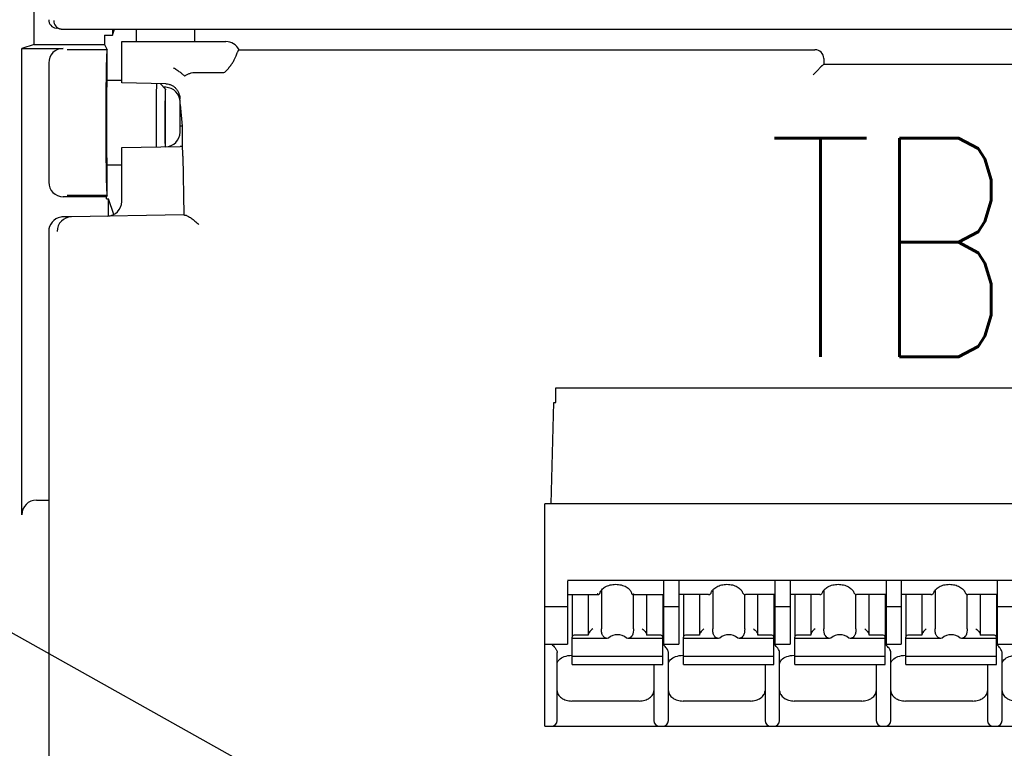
# Model space of a CAD drawing. Header units: millimetres. Extents: x -1 to 980, y -266 to 617.
# Tile 19 of 35: x 413 to 447, y 180 to 205. Entities that reach past the tile are written whole.
import ezdxf
from ezdxf import colors
from ezdxf.entities.mleader import LeaderData, LeaderLine
from ezdxf.math import Vec2, Vec3

# ---------------------------------------------------------------- set-up
doc = ezdxf.new("R2010")
doc.units = ezdxf.units.MM
doc.layers.get('0').update_dxf_attribs({"linetype": 'CONTINUOUS'})
for name, color, linetype in [('10', 3, 'CONTINUOUS'), ('11', 2, 'CONTINUOUS'), ('17', 6, 'CONTINUOUS'), ('19', 2, 'CONTINUOUS')]:
    doc.layers.add(name, color=color, linetype=linetype)
doc.styles.add('STANDARD1', font='romans.shx', dxfattribs={"width": 0.7, "bigfont": 'extfont.shx'})

# ---------------------------------------------------------------- blocks, each defined once
blk = doc.blocks.new('_OPEN30')
at = {"color": 0, "linetype": 'ByBlock'}
for p, q in [((-1, 0.2679), (0, 0)), ((0, 0), (-1, -0.2679)), ((0, 0), (-1, 0))]:
    blk.add_line(p, q, dxfattribs=at)

msp = doc.modelspace()

# ---------------------------------------------------------------- linework, layer by layer
at = {"layer": '10'}
for p, q in [((413.651, 204.483), (413.651, 240.036)), ((416.059, 204.801), (416.334, 204.801)), ((416.059, 204.801), (416.059, 204.483)), ((416.334, 204.801), (416.407, 205)), ((416.334, 205), (416.334, 204.801)), ((417.151, 205), (417.151, 204.576)), ((419.151, 205), (419.151, 204.576)), ((413.651, 204.483), (413.232, 204.344)), ((413.651, 204.483), (416.059, 204.483)), ((416.059, 204.483), (416.151, 204.3)), ((416.651, 204.576), (420.223, 204.576)), ((416.651, 203.16), (416.651, 204.576)), ((413.232, 188.354), (413.232, 204.344)), ((413.232, 204.344), (414.651, 204.344)), ((416.151, 204.3), (414.782, 204.3)), ((416.151, 203.25), (416.151, 204.3)), ((420.67, 204.3), (420.671, 204.3)), ((420.671, 204.3), (440.4, 204.3)), ((414.151, 203.844), (414.151, 199.756)), ((440.646, 203.745), (440.701, 203.8)), ((440.701, 204), (440.701, 203.8)), ((440.701, 203.8), (455.601, 203.8)), ((419.19, 203.523), (420.149, 203.523)), ((440.478, 203.578), (440.342, 203.441)), ((416.151, 203.25), (416.651, 203.25)), ((418.16, 203.131), (416.651, 203.16)), ((418.151, 202.95), (417.966, 203.135)), ((418.16, 203.009), (418.091, 203.01)), ((418.151, 200.972), (418.151, 202.95)), ((418.651, 201.472), (418.651, 202.525)), ((418.651, 202.422), (418.723, 201.68)), ((418.723, 201.68), (418.651, 201.68)), ((418.723, 201.68), (418.723, 200.98)), ((416.651, 200.945), (418.651, 200.98)), ((416.651, 199.091), (416.651, 200.945)), ((418.723, 200.98), (418.651, 200.98)), ((418.747, 200.652), (418.786, 198.637)), ((416.151, 200.35), (416.651, 200.35)), ((416.151, 199.3), (416.151, 200.35)), ((416.129, 199.256), (414.651, 199.256)), ((416.151, 199.3), (414.782, 199.3)), ((416.151, 199.3), (416.129, 199.256)), ((416.129, 199.181), (416.129, 199.256)), ((416.129, 199.181), (416.195, 199.181)), ((416.195, 198.594), (416.195, 199.181)), ((416.388, 198.652), (416.195, 199.181)), ((414.93, 198.57), (414.643, 198.565)), ((418.786, 198.637), (414.932, 198.57)), ((418.786, 198.637), (418.787, 198.636)), ((414.151, 198.065), (414.151, 122.999)), ((413.732, 188.854), (414.151, 188.854))]:
    msp.add_line(p, q, dxfattribs=at)
for centre, radius, start, end in [((420.224, 204.076), 0.5, 26.5711, 90.001), ((440.401, 204), 0.3, 0.0391, 90.0334), ((414.025, 208.581), 7.981, 322.4518, 322.6317), ((411.194, 210.742), 11.542, 322.6378, 322.9423), ((419.19, 203.471), 0.0524, 90.0242, 91.5655), ((416.528, 206.655), 4.823, 321.9176, 322.4752), ((418.139, 202.045), 1.087, 88.47, 88.9079), ((418.151, 202.509), 0.5, 0, 89), ((414.5, 202.471), 4.151, 0.755, 1.7546), ((417.912, 202.515), 0.739, 0.0431, 0.8231), ((418.151, 201.472), 0.5, 271, 0), ((416.151, 199.091), 0.5, 271, 0), ((414.941, 198.07), 0.5, 91.1945, 179.9521), ((414.652, 198.059), 0.506, 90.9854, 99.6792)]:
    msp.add_arc(centre, radius, start, end, dxfattribs=at)
for centre, major_axis, ratio, start_param, end_param in [((414.652, 203.844), (0.475, -0.158), 0.998478, 1.89276, 3.462643), ((416.151, 201.8), (0, 2.5), 0.017455, 0, 3.141593), ((416.151, 201.8), (0, 1.45), 0.017455, 0, 3.141593), ((414.652, 199.756), (0.475, 0.158), 0.998478, 2.820542, 4.390425), ((414.652, 198.065), (0.501, 0.009), 0.998629, 1.723259, 3.124163), ((415.44, 198.079), (0.696, -0.413), 0.382205, 2.587359, 2.589741), ((419.286, 198.646), (0.5, 0.009), 0.056888, -3.085724, -2.732138), ((413.732, 188.354), (0.475, -0.158), 0.998478, 1.89276, 3.462643)]:
    msp.add_ellipse(centre, major_axis=major_axis, ratio=ratio, start_param=start_param, end_param=end_param, dxfattribs=at)
for points, knots in [([(420.405, 203.786), (420.431, 203.821), (420.475, 203.89), (420.527, 203.992), (420.567, 204.08), (420.598, 204.155), (420.619, 204.207), (420.634, 204.241), (420.643, 204.261), (420.651, 204.277), (420.658, 204.288), (420.664, 204.296), (420.668, 204.299), (420.67, 204.3)], [0, 0, 0, 0, 0.22612, 0.421747, 0.588685, 0.727286, 0.83751, 0.881955, 0.919293, 0.94956, 0.972851, 0.989411, 1, 1, 1, 1]), ([(440.636, 203.741), (440.634, 203.74), (440.631, 203.739), (440.622, 203.733), (440.61, 203.723), (440.594, 203.707), (440.576, 203.686), (440.555, 203.662), (440.523, 203.625), (440.497, 203.596), (440.478, 203.578)], [0, 0, 0, 0, 0.022667, 0.051553, 0.128423, 0.229602, 0.352471, 0.494, 0.651085, 1, 1, 1, 1]), ([(440.646, 203.745), (440.645, 203.744), (440.642, 203.742), (440.638, 203.741), (440.636, 203.741)], [0, 0, 0, 0, 0.369751, 1, 1, 1, 1]), ([(418.803, 203.398), (418.794, 203.408), (418.773, 203.427), (418.722, 203.47), (418.664, 203.515), (418.599, 203.561), (418.555, 203.592), (418.518, 203.616), (418.48, 203.64), (418.451, 203.659), (418.432, 203.671)], [0, 0, 0, 0, 0.08644, 0.187973, 0.429114, 0.564458, 0.706451, 0.779136, 0.85251, 1, 1, 1, 1]), ([(418.803, 203.398), (418.804, 203.398), (418.806, 203.397), (418.808, 203.398), (418.811, 203.399), (418.813, 203.4), (418.814, 203.401)], [0, 0, 0, 0, 0.197385, 0.420194, 0.691694, 1, 1, 1, 1]), ([(418.814, 203.401), (418.838, 203.42), (418.892, 203.454), (418.984, 203.491), (419.084, 203.516), (419.154, 203.522), (419.189, 203.523)], [0, 0, 0, 0, 0.230366, 0.477135, 0.73569, 1, 1, 1, 1]), ([(420.149, 203.523), (420.171, 203.523), (420.201, 203.543), (420.232, 203.572), (420.258, 203.6), (420.289, 203.637), (420.312, 203.666), (420.324, 203.681)], [0, 0, 0, 0, 0.276802, 0.404283, 0.52794, 0.767761, 1, 1, 1, 1]), ([(417.843, 203.138), (417.841, 203.086), (417.839, 202.962), (417.835, 202.749), (417.833, 202.49), (417.831, 202.088), (417.83, 201.576), (417.833, 201.164), (417.834, 200.966)], [0, 0, 0, 0, 0.072329, 0.171713, 0.293207, 0.430763, 0.72622, 1, 1, 1, 1]), ([(418.168, 203.131), (418.201, 203.13), (418.267, 203.121), (418.361, 203.087), (418.446, 203.033), (418.518, 202.964), (418.575, 202.882), (418.617, 202.792), (418.642, 202.696), (418.648, 202.63), (418.649, 202.598)], [0, 0, 0, 0, 0.125479, 0.250899, 0.376251, 0.501517, 0.626675, 0.75177, 0.877031, 1, 1, 1, 1]), ([(418.151, 202.95), (418.15, 202.95), (418.15, 202.949), (418.149, 202.946), (418.148, 202.942), (418.148, 202.937), (418.147, 202.93), (418.146, 202.917), (418.145, 202.898), (418.143, 202.87), (418.142, 202.836), (418.141, 202.796), (418.14, 202.751), (418.138, 202.701), (418.137, 202.624), (418.135, 202.518), (418.133, 202.378), (418.132, 202.226), (418.131, 202.065), (418.131, 201.898), (418.131, 201.728), (418.131, 201.509), (418.133, 201.257), (418.135, 201.061), (418.137, 200.971)], [0, 0, 0, 0, 0.000549, 0.001807, 0.003841, 0.00666, 0.010265, 0.014654, 0.025758, 0.039918, 0.057057, 0.077082, 0.099882, 0.125333, 0.153295, 0.216122, 0.286981, 0.364313, 0.446417, 0.531487, 0.61765, 0.703011, 0.863875, 1, 1, 1, 1]), ([(418.747, 200.652), (418.747, 200.675), (418.746, 200.719), (418.744, 200.783), (418.741, 200.839), (418.738, 200.887), (418.735, 200.925), (418.732, 200.951), (418.729, 200.966), (418.727, 200.973), (418.726, 200.977), (418.725, 200.979), (418.724, 200.98), (418.723, 200.98)], [0, 0, 0, 0, 0.209831, 0.402736, 0.57428, 0.720517, 0.838128, 0.924519, 0.955449, 0.978063, 0.986289, 0.99254, 1, 1, 1, 1]), ([(418.828, 198.627), (418.834, 198.626), (418.848, 198.623), (418.879, 198.613), (418.921, 198.592), (418.976, 198.56), (419.036, 198.52), (419.099, 198.473), (419.187, 198.403), (419.253, 198.347), (419.296, 198.307)], [0, 0, 0, 0, 0.033618, 0.073212, 0.168397, 0.281304, 0.407982, 0.545334, 0.690983, 1, 1, 1, 1])]:
    msp.add_open_spline(points, degree=3, knots=knots, dxfattribs=at)
at = {"layer": '11'}
for p, q in [((414.574, 205.004), (414.402, 205.033)), ((414.623, 205), (481.679, 205))]:
    msp.add_line(p, q, dxfattribs=at)
for centre, radius, start, end in [((414.451, 205.329), 0.3, 180.0379, 260.579), ((414.623, 205.3), 0.3, 179.9815, 260.5069), ((414.623, 205.301), 0.301, 260.5688, 270.0046)]:
    msp.add_arc(centre, radius, start, end, dxfattribs=at)
at = {"layer": '17'}
for p, q in [((431.526, 192.2), (431.526, 192.7)), ((431.526, 192.7), (454.801, 192.7)), ((431.367, 188.726), (431.453, 192.2)), ((431.453, 192.2), (431.526, 192.2)), ((431.151, 181.1), (431.151, 188.726)), ((454.801, 188.726), (431.151, 188.726)), ((431.922, 186.108), (454.272, 186.108)), ((431.926, 186.081), (431.926, 183.918)), ((435.226, 183.918), (435.226, 186.081)), ((435.736, 186.081), (435.736, 183.918)), ((439.036, 183.918), (439.036, 186.081)), ((439.546, 186.081), (439.546, 183.918)), ((442.846, 183.918), (442.846, 186.081)), ((443.356, 186.081), (443.356, 183.918)), ((446.656, 183.918), (446.656, 186.081)), ((431.926, 185.614), (433.002, 185.614)), ((432.086, 185.614), (432.086, 184.173)), ((432.636, 185.614), (432.636, 184.229)), ((433.007, 185.614), (433.002, 185.614)), ((433.088, 185.766), (433.088, 184.441)), ((434.15, 185.614), (434.144, 185.614)), ((434.15, 185.614), (435.226, 185.614)), ((434.184, 184.441), (434.184, 185.614)), ((434.636, 184.229), (434.636, 185.614)), ((435.186, 185.614), (435.186, 184.173)), ((436.753, 185.614), (435.736, 185.614)), ((435.896, 185.614), (435.896, 184.173)), ((436.446, 185.614), (436.446, 184.229)), ((436.753, 185.614), (436.772, 185.615)), ((436.772, 185.615), (436.795, 185.623)), ((436.795, 185.623), (436.809, 185.631)), ((436.809, 185.631), (436.826, 185.645)), ((436.809, 185.631), (436.809, 185.631)), ((436.826, 185.645), (436.843, 185.669)), ((436.843, 185.669), (436.848, 185.682)), ((436.848, 185.682), (436.848, 185.682)), ((436.898, 185.771), (436.898, 184.441)), ((437.924, 185.682), (437.924, 185.682)), ((437.956, 185.636), (437.963, 185.631)), ((437.985, 185.619), (438.006, 185.614)), ((437.994, 184.441), (437.994, 185.617)), ((437.999, 185.615), (438.018, 185.614)), ((438.006, 185.614), (438.018, 185.614)), ((439.036, 185.614), (438.018, 185.614)), ((438.446, 184.229), (438.446, 185.614)), ((438.996, 185.614), (438.996, 184.173)), ((440.563, 185.614), (439.546, 185.614)), ((439.706, 185.614), (439.706, 184.173)), ((440.256, 185.614), (440.256, 184.229)), ((440.563, 185.614), (440.582, 185.615)), ((440.582, 185.615), (440.605, 185.623)), ((440.605, 185.623), (440.619, 185.631)), ((440.619, 185.631), (440.636, 185.645)), ((440.619, 185.631), (440.619, 185.631)), ((440.636, 185.645), (440.653, 185.669)), ((440.653, 185.669), (440.658, 185.682)), ((440.658, 185.682), (440.658, 185.682)), ((440.708, 185.771), (440.708, 184.441)), ((441.734, 185.682), (441.734, 185.682)), ((441.766, 185.636), (441.773, 185.631)), ((441.795, 185.619), (441.816, 185.614)), ((441.804, 184.441), (441.804, 185.617)), ((441.809, 185.615), (441.828, 185.614)), ((441.816, 185.614), (441.828, 185.614)), ((442.846, 185.614), (441.828, 185.614)), ((442.256, 184.229), (442.256, 185.614)), ((442.806, 185.614), (442.806, 184.173)), ((444.373, 185.614), (443.356, 185.614)), ((443.516, 185.614), (443.516, 184.173)), ((444.066, 185.614), (444.066, 184.229)), ((444.373, 185.614), (444.392, 185.615)), ((444.392, 185.615), (444.415, 185.623)), ((444.415, 185.623), (444.429, 185.631)), ((444.429, 185.631), (444.446, 185.645)), ((444.429, 185.631), (444.429, 185.631)), ((444.446, 185.645), (444.463, 185.669)), ((444.463, 185.669), (444.468, 185.682)), ((444.468, 185.682), (444.468, 185.682)), ((444.518, 185.771), (444.518, 184.441)), ((445.544, 185.682), (445.544, 185.682)), ((445.576, 185.636), (445.583, 185.631)), ((445.605, 185.619), (445.626, 185.614)), ((445.614, 184.441), (445.614, 185.617)), ((445.619, 185.615), (445.638, 185.614)), ((445.626, 185.614), (445.638, 185.614)), ((446.656, 185.614), (445.638, 185.614)), ((446.066, 184.229), (446.066, 185.614)), ((446.616, 185.614), (446.616, 184.173)), ((431.926, 185.19), (431.151, 185.19)), ((435.736, 185.19), (435.226, 185.19)), ((439.546, 185.19), (439.036, 185.19)), ((443.356, 185.19), (442.846, 185.19)), ((447.166, 185.19), (446.656, 185.19)), ((432.636, 184.229), (432.186, 184.229)), ((435.086, 184.229), (434.636, 184.229)), ((436.446, 184.229), (435.996, 184.229)), ((438.896, 184.229), (438.446, 184.229)), ((440.256, 184.229), (439.806, 184.229)), ((442.706, 184.229), (442.256, 184.229)), ((444.066, 184.229), (443.616, 184.229)), ((446.516, 184.229), (446.066, 184.229)), ((431.151, 183.918), (431.926, 183.918)), ((432.086, 183.223), (432.086, 184.159)), ((433.281, 184.114), (432.086, 184.114)), ((433.328, 184.123), (433.281, 184.114)), ((433.991, 184.114), (433.944, 184.123)), ((435.186, 184.114), (433.991, 184.114)), ((435.186, 183.223), (435.186, 184.159)), ((435.226, 183.918), (435.736, 183.918)), ((435.896, 183.223), (435.896, 184.159)), ((437.091, 184.114), (435.896, 184.114)), ((437.138, 184.123), (437.091, 184.114)), ((437.801, 184.114), (437.754, 184.123)), ((438.996, 184.114), (437.801, 184.114)), ((438.996, 183.223), (438.996, 184.159)), ((439.036, 183.918), (439.546, 183.918)), ((439.706, 183.223), (439.706, 184.159)), ((440.901, 184.114), (439.706, 184.114)), ((440.948, 184.123), (440.901, 184.114)), ((441.611, 184.114), (441.564, 184.123)), ((442.806, 184.114), (441.611, 184.114)), ((442.806, 183.223), (442.806, 184.159)), ((442.846, 183.918), (443.356, 183.918)), ((443.516, 183.223), (443.516, 184.159)), ((444.711, 184.114), (443.516, 184.114)), ((444.758, 184.123), (444.711, 184.114)), ((445.421, 184.114), (445.374, 184.123)), ((446.616, 184.114), (445.421, 184.114)), ((446.616, 183.223), (446.616, 184.159)), ((446.656, 183.918), (447.166, 183.918)), ((431.571, 181.3), (431.571, 183.628)), ((432.071, 183.534), (432.086, 183.534)), ((435.186, 183.494), (432.086, 183.494)), ((435.381, 181.3), (435.381, 183.628)), ((435.881, 183.534), (435.896, 183.534)), ((438.996, 183.494), (435.896, 183.494)), ((439.191, 181.3), (439.191, 183.628)), ((439.691, 183.534), (439.706, 183.534)), ((442.806, 183.494), (439.706, 183.494)), ((443.001, 181.3), (443.001, 183.628)), ((443.501, 183.534), (443.516, 183.534)), ((446.616, 183.494), (443.516, 183.494)), ((446.811, 181.3), (446.811, 183.628)), ((432.086, 183.223), (432.095, 183.216)), ((432.095, 183.216), (435.177, 183.216)), ((434.881, 183.216), (434.881, 181.3)), ((435.177, 183.216), (435.186, 183.223)), ((435.896, 183.223), (435.905, 183.216)), ((435.905, 183.216), (438.987, 183.216)), ((438.691, 183.216), (438.691, 181.3)), ((438.987, 183.216), (438.996, 183.223)), ((439.706, 183.223), (439.715, 183.216)), ((439.715, 183.216), (442.797, 183.216)), ((442.501, 183.216), (442.501, 181.3)), ((442.797, 183.216), (442.806, 183.223)), ((443.516, 183.223), (443.525, 183.216)), ((443.525, 183.216), (446.607, 183.216)), ((446.311, 183.216), (446.311, 181.3)), ((446.607, 183.216), (446.616, 183.223)), ((434.381, 181.966), (432.071, 181.966)), ((438.191, 181.966), (435.881, 181.966)), ((442.001, 181.966), (439.691, 181.966)), ((445.811, 181.966), (443.501, 181.966)), ((431.151, 181.1), (454.801, 181.1)), ((431.151, 181.1), (454.801, 181.1))]:
    msp.add_line(p, q, dxfattribs=at)
for points in [[(437.924, 185.682), (437.924, 185.68), (437.933, 185.662), (437.943, 185.647), (437.956, 185.636)], [(437.963, 185.631), (437.965, 185.629), (437.985, 185.619)], [(441.734, 185.682), (441.734, 185.68), (441.743, 185.662), (441.753, 185.647), (441.766, 185.636)], [(441.773, 185.631), (441.775, 185.629), (441.795, 185.619)], [(445.544, 185.682), (445.544, 185.68), (445.553, 185.662), (445.563, 185.647), (445.576, 185.636)], [(445.583, 185.631), (445.585, 185.629), (445.605, 185.619)]]:
    msp.add_lwpolyline(points, dxfattribs=at)
for centre, radius, start, end in [((434.318, 185.73), 0.21, 196.0373, 197.4977), ((436.746, 185.725), 0.113, 292.3553, 301.5652), ((440.556, 185.725), 0.113, 292.3553, 301.5652), ((444.366, 185.725), 0.113, 292.3553, 301.5652), ((434.861, 183.459), 0.553, 51.6712, 54.0521), ((438.671, 183.459), 0.553, 51.6712, 54.0521), ((442.481, 183.459), 0.553, 51.6712, 54.0521), ((446.291, 183.459), 0.553, 51.6712, 54.0521), ((431.371, 181.3), 0.2, 270, 0), ((435.081, 181.3), 0.2, 180, 270), ((435.181, 181.3), 0.2, 270, 0), ((438.891, 181.3), 0.2, 180, 270), ((438.991, 181.3), 0.2, 270, 0), ((442.701, 181.3), 0.2, 180, 270), ((442.801, 181.3), 0.2, 270, 0), ((446.511, 181.3), 0.2, 180, 270), ((446.611, 181.3), 0.2, 270, 0)]:
    msp.add_arc(centre, radius, start, end, dxfattribs=at)
for centre, start_param, end_param in [((433.636, 183.56), -0.595246, 0.595246), ((437.446, 183.56), -0.595246, 0.595246), ((441.256, 183.56), -0.595246, 0.595246), ((445.066, 183.56), 5.687939, 6.878432)]:
    msp.add_ellipse(centre, major_axis=(0, 0.68), ratio=0.809289, start_param=start_param, end_param=end_param, dxfattribs=at)
for points, knots in [([(433.035, 185.672), (433.047, 185.712), (433.097, 185.796), (433.221, 185.89), (433.387, 185.953), (433.576, 185.975), (433.765, 185.953), (433.931, 185.89), (434.055, 185.796), (434.105, 185.712), (434.117, 185.672)], [0, 0, 0, 0, 0.096884, 0.215176, 0.352374, 0.499986, 0.647601, 0.784808, 0.903108, 1, 1, 1, 1]), ([(436.848, 185.682), (436.862, 185.722), (436.914, 185.802), (437.038, 185.893), (437.201, 185.954), (437.386, 185.975), (437.571, 185.954), (437.734, 185.893), (437.858, 185.802), (437.91, 185.722), (437.924, 185.682)], [0, 0, 0, 0, 0.097735, 0.216504, 0.353305, 0.499987, 0.646673, 0.783484, 0.902261, 1, 1, 1, 1]), ([(440.658, 185.682), (440.672, 185.722), (440.724, 185.802), (440.848, 185.893), (441.011, 185.954), (441.196, 185.975), (441.381, 185.954), (441.544, 185.893), (441.668, 185.802), (441.72, 185.722), (441.734, 185.682)], [0, 0, 0, 0, 0.097735, 0.216504, 0.353305, 0.499987, 0.646673, 0.783484, 0.902261, 1, 1, 1, 1]), ([(444.468, 185.682), (444.482, 185.722), (444.534, 185.802), (444.658, 185.893), (444.821, 185.954), (444.943, 185.967), (445.006, 185.967)], [0, 0, 0, 0, 0.195469, 0.433016, 0.706594, 1, 1, 1, 1]), ([(445.006, 185.967), (445.069, 185.967), (445.191, 185.954), (445.354, 185.893), (445.478, 185.802), (445.53, 185.722), (445.544, 185.682)], [0, 0, 0, 0, 0.293401, 0.56698, 0.804531, 1, 1, 1, 1]), ([(432.968, 185.625), (432.966, 185.626), (432.957, 185.632), (432.949, 185.638), (432.943, 185.643)], [0, 0, 0, 0, 0.236134, 1, 1, 1, 1]), ([(433.002, 185.614), (432.999, 185.614), (432.987, 185.615), (432.976, 185.62), (432.968, 185.625)], [0, 0, 0, 0, 0.221499, 1, 1, 1, 1]), ([(434.184, 185.625), (434.181, 185.623), (434.171, 185.618), (434.158, 185.614), (434.15, 185.614)], [0, 0, 0, 0, 0.280842, 1, 1, 1, 1]), ([(434.208, 185.643), (434.206, 185.641), (434.199, 185.635), (434.19, 185.629), (434.184, 185.625)], [0, 0, 0, 0, 0.263683, 1, 1, 1, 1]), ([(432.088, 184.173), (432.088, 184.172), (432.087, 184.167), (432.086, 184.163), (432.086, 184.159)], [0, 0, 0, 0, 0.263592, 1, 1, 1, 1]), ([(432.186, 184.229), (432.164, 184.229), (432.124, 184.221), (432.093, 184.19), (432.088, 184.173)], [0, 0, 0, 0, 0.548288, 1, 1, 1, 1]), ([(432.786, 184.441), (432.749, 184.415), (432.699, 184.367), (432.656, 184.3), (432.64, 184.259), (432.636, 184.238), (432.636, 184.229)], [0, 0, 0, 0, 0.505177, 0.770933, 0.894072, 1, 1, 1, 1]), ([(433.124, 184.229), (433.115, 184.244), (433.103, 184.278), (433.09, 184.349), (433.088, 184.405), (433.088, 184.441)], [0, 0, 0, 0, 0.232447, 0.501393, 1, 1, 1, 1]), ([(433.162, 184.173), (433.158, 184.177), (433.144, 184.195), (433.132, 184.214), (433.124, 184.229)], [0, 0, 0, 0, 0.255133, 1, 1, 1, 1]), ([(433.281, 184.114), (433.26, 184.115), (433.214, 184.125), (433.177, 184.155), (433.162, 184.173)], [0, 0, 0, 0, 0.474173, 1, 1, 1, 1]), ([(434.11, 184.173), (434.095, 184.155), (434.058, 184.125), (434.012, 184.115), (433.991, 184.114)], [0, 0, 0, 0, 0.525827, 1, 1, 1, 1]), ([(434.148, 184.229), (434.146, 184.224), (434.134, 184.205), (434.121, 184.186), (434.11, 184.173)], [0, 0, 0, 0, 0.245324, 1, 1, 1, 1]), ([(434.184, 184.441), (434.184, 184.405), (434.181, 184.349), (434.169, 184.278), (434.156, 184.244), (434.148, 184.229)], [0, 0, 0, 0, 0.498632, 0.767564, 1, 1, 1, 1]), ([(434.486, 184.441), (434.523, 184.415), (434.572, 184.367), (434.616, 184.3), (434.632, 184.259), (434.636, 184.238), (434.636, 184.229)], [0, 0, 0, 0, 0.505177, 0.770935, 0.894073, 1, 1, 1, 1]), ([(435.165, 184.202), (435.16, 184.206), (435.137, 184.223), (435.107, 184.229), (435.086, 184.229)], [0, 0, 0, 0, 0.231599, 1, 1, 1, 1]), ([(435.184, 184.173), (435.183, 184.176), (435.179, 184.187), (435.171, 184.196), (435.165, 184.202)], [0, 0, 0, 0, 0.2371, 1, 1, 1, 1]), ([(435.186, 184.159), (435.186, 184.163), (435.185, 184.167), (435.184, 184.172), (435.184, 184.173)], [0, 0, 0, 0, 0.736411, 1, 1, 1, 1]), ([(435.898, 184.173), (435.898, 184.172), (435.897, 184.167), (435.896, 184.163), (435.896, 184.159)], [0, 0, 0, 0, 0.263592, 1, 1, 1, 1]), ([(435.996, 184.229), (435.974, 184.229), (435.934, 184.221), (435.903, 184.19), (435.898, 184.173)], [0, 0, 0, 0, 0.548288, 1, 1, 1, 1]), ([(436.596, 184.441), (436.559, 184.415), (436.509, 184.367), (436.466, 184.3), (436.45, 184.259), (436.446, 184.238), (436.446, 184.229)], [0, 0, 0, 0, 0.505177, 0.770933, 0.894072, 1, 1, 1, 1]), ([(436.934, 184.229), (436.925, 184.244), (436.913, 184.278), (436.9, 184.349), (436.898, 184.405), (436.898, 184.441)], [0, 0, 0, 0, 0.232447, 0.501393, 1, 1, 1, 1]), ([(436.972, 184.173), (436.968, 184.177), (436.954, 184.195), (436.942, 184.214), (436.934, 184.229)], [0, 0, 0, 0, 0.255133, 1, 1, 1, 1]), ([(437.091, 184.114), (437.07, 184.115), (437.024, 184.125), (436.987, 184.155), (436.972, 184.173)], [0, 0, 0, 0, 0.474173, 1, 1, 1, 1]), ([(437.92, 184.173), (437.905, 184.155), (437.868, 184.125), (437.822, 184.115), (437.801, 184.114)], [0, 0, 0, 0, 0.525827, 1, 1, 1, 1]), ([(437.958, 184.229), (437.956, 184.224), (437.944, 184.205), (437.931, 184.186), (437.92, 184.173)], [0, 0, 0, 0, 0.245324, 1, 1, 1, 1]), ([(437.994, 184.441), (437.994, 184.405), (437.991, 184.349), (437.979, 184.278), (437.966, 184.244), (437.958, 184.229)], [0, 0, 0, 0, 0.498632, 0.767564, 1, 1, 1, 1]), ([(438.296, 184.441), (438.333, 184.415), (438.382, 184.367), (438.426, 184.3), (438.442, 184.259), (438.446, 184.238), (438.446, 184.229)], [0, 0, 0, 0, 0.505177, 0.770935, 0.894073, 1, 1, 1, 1]), ([(438.975, 184.202), (438.97, 184.206), (438.947, 184.223), (438.917, 184.229), (438.896, 184.229)], [0, 0, 0, 0, 0.231599, 1, 1, 1, 1]), ([(438.994, 184.173), (438.993, 184.176), (438.989, 184.187), (438.981, 184.196), (438.975, 184.202)], [0, 0, 0, 0, 0.2371, 1, 1, 1, 1]), ([(438.996, 184.159), (438.996, 184.163), (438.995, 184.167), (438.994, 184.172), (438.994, 184.173)], [0, 0, 0, 0, 0.736411, 1, 1, 1, 1]), ([(439.708, 184.173), (439.708, 184.172), (439.707, 184.167), (439.706, 184.163), (439.706, 184.159)], [0, 0, 0, 0, 0.263592, 1, 1, 1, 1]), ([(439.806, 184.229), (439.784, 184.229), (439.744, 184.221), (439.713, 184.19), (439.708, 184.173)], [0, 0, 0, 0, 0.548288, 1, 1, 1, 1]), ([(440.406, 184.441), (440.369, 184.415), (440.319, 184.367), (440.276, 184.3), (440.26, 184.259), (440.256, 184.238), (440.256, 184.229)], [0, 0, 0, 0, 0.505177, 0.770933, 0.894072, 1, 1, 1, 1]), ([(440.744, 184.229), (440.735, 184.244), (440.723, 184.278), (440.71, 184.349), (440.708, 184.405), (440.708, 184.441)], [0, 0, 0, 0, 0.232447, 0.501393, 1, 1, 1, 1]), ([(440.782, 184.173), (440.778, 184.177), (440.764, 184.195), (440.752, 184.214), (440.744, 184.229)], [0, 0, 0, 0, 0.255133, 1, 1, 1, 1]), ([(440.901, 184.114), (440.88, 184.115), (440.834, 184.125), (440.797, 184.155), (440.782, 184.173)], [0, 0, 0, 0, 0.474173, 1, 1, 1, 1]), ([(441.73, 184.173), (441.715, 184.155), (441.678, 184.125), (441.632, 184.115), (441.611, 184.114)], [0, 0, 0, 0, 0.525827, 1, 1, 1, 1]), ([(441.768, 184.229), (441.766, 184.224), (441.754, 184.205), (441.741, 184.186), (441.73, 184.173)], [0, 0, 0, 0, 0.245324, 1, 1, 1, 1]), ([(441.804, 184.441), (441.804, 184.405), (441.801, 184.349), (441.789, 184.278), (441.776, 184.244), (441.768, 184.229)], [0, 0, 0, 0, 0.498632, 0.767564, 1, 1, 1, 1]), ([(442.106, 184.441), (442.143, 184.415), (442.192, 184.367), (442.236, 184.3), (442.252, 184.259), (442.256, 184.238), (442.256, 184.229)], [0, 0, 0, 0, 0.505177, 0.770935, 0.894073, 1, 1, 1, 1]), ([(442.785, 184.202), (442.78, 184.206), (442.757, 184.223), (442.727, 184.229), (442.706, 184.229)], [0, 0, 0, 0, 0.231599, 1, 1, 1, 1]), ([(442.804, 184.173), (442.803, 184.176), (442.799, 184.187), (442.791, 184.196), (442.785, 184.202)], [0, 0, 0, 0, 0.2371, 1, 1, 1, 1]), ([(442.806, 184.159), (442.806, 184.163), (442.805, 184.167), (442.804, 184.172), (442.804, 184.173)], [0, 0, 0, 0, 0.736411, 1, 1, 1, 1]), ([(443.518, 184.173), (443.518, 184.172), (443.517, 184.167), (443.516, 184.163), (443.516, 184.159)], [0, 0, 0, 0, 0.263592, 1, 1, 1, 1]), ([(443.616, 184.229), (443.594, 184.229), (443.554, 184.221), (443.523, 184.19), (443.518, 184.173)], [0, 0, 0, 0, 0.548288, 1, 1, 1, 1]), ([(444.216, 184.441), (444.179, 184.415), (444.129, 184.367), (444.086, 184.3), (444.07, 184.259), (444.066, 184.238), (444.066, 184.229)], [0, 0, 0, 0, 0.505177, 0.770933, 0.894072, 1, 1, 1, 1]), ([(444.554, 184.229), (444.545, 184.244), (444.533, 184.278), (444.52, 184.349), (444.518, 184.405), (444.518, 184.441)], [0, 0, 0, 0, 0.232447, 0.501393, 1, 1, 1, 1]), ([(444.592, 184.173), (444.588, 184.177), (444.574, 184.195), (444.562, 184.214), (444.554, 184.229)], [0, 0, 0, 0, 0.255133, 1, 1, 1, 1]), ([(444.711, 184.114), (444.69, 184.115), (444.644, 184.125), (444.607, 184.155), (444.592, 184.173)], [0, 0, 0, 0, 0.474173, 1, 1, 1, 1]), ([(445.54, 184.173), (445.525, 184.155), (445.488, 184.125), (445.442, 184.115), (445.421, 184.114)], [0, 0, 0, 0, 0.525827, 1, 1, 1, 1]), ([(445.578, 184.229), (445.576, 184.224), (445.564, 184.205), (445.551, 184.186), (445.54, 184.173)], [0, 0, 0, 0, 0.245324, 1, 1, 1, 1]), ([(445.614, 184.441), (445.614, 184.405), (445.611, 184.349), (445.599, 184.278), (445.586, 184.244), (445.578, 184.229)], [0, 0, 0, 0, 0.498632, 0.767564, 1, 1, 1, 1]), ([(445.916, 184.441), (445.953, 184.415), (446.002, 184.367), (446.046, 184.3), (446.062, 184.259), (446.066, 184.238), (446.066, 184.229)], [0, 0, 0, 0, 0.505177, 0.770935, 0.894073, 1, 1, 1, 1]), ([(446.595, 184.202), (446.59, 184.206), (446.567, 184.223), (446.537, 184.229), (446.516, 184.229)], [0, 0, 0, 0, 0.231599, 1, 1, 1, 1]), ([(446.614, 184.173), (446.613, 184.176), (446.609, 184.187), (446.601, 184.196), (446.595, 184.202)], [0, 0, 0, 0, 0.2371, 1, 1, 1, 1]), ([(446.616, 184.159), (446.616, 184.163), (446.615, 184.167), (446.614, 184.172), (446.614, 184.173)], [0, 0, 0, 0, 0.736411, 1, 1, 1, 1]), ([(431.371, 183.911), (431.42, 183.876), (431.486, 183.812), (431.544, 183.722), (431.566, 183.668), (431.571, 183.64), (431.571, 183.628)], [0, 0, 0, 0, 0.505208, 0.770961, 0.894089, 1, 1, 1, 1]), ([(435.381, 183.628), (435.381, 183.639), (435.377, 183.664), (435.359, 183.714), (435.307, 183.797), (435.248, 183.859), (435.204, 183.893)], [0, 0, 0, 0, 0.104509, 0.225342, 0.488212, 1, 1, 1, 1]), ([(439.191, 183.628), (439.191, 183.639), (439.187, 183.664), (439.169, 183.714), (439.117, 183.797), (439.058, 183.859), (439.014, 183.893)], [0, 0, 0, 0, 0.104509, 0.225342, 0.488212, 1, 1, 1, 1]), ([(443.001, 183.628), (443.001, 183.639), (442.997, 183.664), (442.979, 183.714), (442.927, 183.797), (442.868, 183.859), (442.824, 183.893)], [0, 0, 0, 0, 0.104509, 0.225342, 0.488212, 1, 1, 1, 1]), ([(446.811, 183.628), (446.811, 183.639), (446.807, 183.664), (446.789, 183.714), (446.737, 183.797), (446.678, 183.859), (446.634, 183.893)], [0, 0, 0, 0, 0.104509, 0.225342, 0.488212, 1, 1, 1, 1]), ([(431.634, 183.376), (431.682, 183.428), (431.825, 183.509), (431.984, 183.534), (432.071, 183.534)], [0, 0, 0, 0, 0.447956, 1, 1, 1, 1]), ([(435.444, 183.376), (435.492, 183.428), (435.635, 183.509), (435.794, 183.534), (435.881, 183.534)], [0, 0, 0, 0, 0.447956, 1, 1, 1, 1]), ([(439.254, 183.376), (439.302, 183.428), (439.445, 183.509), (439.604, 183.534), (439.691, 183.534)], [0, 0, 0, 0, 0.447956, 1, 1, 1, 1]), ([(443.064, 183.376), (443.112, 183.428), (443.255, 183.509), (443.414, 183.534), (443.501, 183.534)], [0, 0, 0, 0, 0.447956, 1, 1, 1, 1]), ([(446.874, 183.376), (446.922, 183.428), (447.065, 183.509), (447.224, 183.534), (447.311, 183.534)], [0, 0, 0, 0, 0.447984, 1, 1, 1, 1]), ([(431.571, 183.239), (431.571, 183.261), (431.583, 183.313), (431.614, 183.355), (431.634, 183.376)], [0, 0, 0, 0, 0.429707, 1, 1, 1, 1]), ([(435.381, 183.239), (435.381, 183.261), (435.393, 183.313), (435.424, 183.355), (435.444, 183.376)], [0, 0, 0, 0, 0.429707, 1, 1, 1, 1]), ([(439.191, 183.239), (439.191, 183.261), (439.203, 183.313), (439.234, 183.355), (439.254, 183.376)], [0, 0, 0, 0, 0.429707, 1, 1, 1, 1]), ([(443.001, 183.239), (443.001, 183.261), (443.013, 183.313), (443.044, 183.355), (443.064, 183.376)], [0, 0, 0, 0, 0.429707, 1, 1, 1, 1]), ([(446.811, 183.239), (446.811, 183.261), (446.823, 183.313), (446.854, 183.355), (446.874, 183.376)], [0, 0, 0, 0, 0.429671, 1, 1, 1, 1]), ([(431.571, 182.32), (431.571, 182.297), (431.578, 182.249), (431.618, 182.157), (431.718, 182.057), (431.882, 181.983), (432.006, 181.966), (432.071, 181.966)], [0, 0, 0, 0, 0.103599, 0.210939, 0.44569, 0.712567, 1, 1, 1, 1]), ([(434.381, 181.966), (434.445, 181.966), (434.57, 181.983), (434.734, 182.057), (434.834, 182.157), (434.874, 182.249), (434.881, 182.297), (434.881, 182.32)], [0, 0, 0, 0, 0.287433, 0.55431, 0.789061, 0.896401, 1, 1, 1, 1]), ([(435.381, 182.32), (435.381, 182.297), (435.388, 182.249), (435.428, 182.157), (435.528, 182.057), (435.692, 181.983), (435.816, 181.966), (435.881, 181.966)], [0, 0, 0, 0, 0.103599, 0.210939, 0.44569, 0.712567, 1, 1, 1, 1]), ([(438.191, 181.966), (438.255, 181.966), (438.38, 181.983), (438.544, 182.057), (438.644, 182.157), (438.684, 182.249), (438.691, 182.297), (438.691, 182.32)], [0, 0, 0, 0, 0.287433, 0.55431, 0.789061, 0.896401, 1, 1, 1, 1]), ([(439.191, 182.32), (439.191, 182.297), (439.198, 182.249), (439.238, 182.157), (439.338, 182.057), (439.502, 181.983), (439.626, 181.966), (439.691, 181.966)], [0, 0, 0, 0, 0.103599, 0.210939, 0.44569, 0.712567, 1, 1, 1, 1]), ([(442.001, 181.966), (442.065, 181.966), (442.19, 181.983), (442.354, 182.057), (442.454, 182.157), (442.494, 182.249), (442.501, 182.297), (442.501, 182.32)], [0, 0, 0, 0, 0.287433, 0.55431, 0.789061, 0.896401, 1, 1, 1, 1]), ([(443.001, 182.32), (443.001, 182.297), (443.008, 182.249), (443.048, 182.157), (443.148, 182.057), (443.312, 181.983), (443.436, 181.966), (443.501, 181.966)], [0, 0, 0, 0, 0.103599, 0.210939, 0.44569, 0.712567, 1, 1, 1, 1]), ([(445.811, 181.966), (445.875, 181.966), (446, 181.983), (446.164, 182.057), (446.264, 182.157), (446.304, 182.249), (446.311, 182.297), (446.311, 182.32)], [0, 0, 0, 0, 0.287433, 0.55431, 0.789061, 0.896401, 1, 1, 1, 1]), ([(446.811, 182.32), (446.811, 182.297), (446.818, 182.249), (446.858, 182.157), (446.958, 182.057), (447.122, 181.983), (447.246, 181.966), (447.311, 181.966)], [0, 0, 0, 0, 0.103599, 0.210939, 0.44569, 0.712567, 1, 1, 1, 1])]:
    msp.add_open_spline(points, degree=3, knots=knots, dxfattribs=at)
for points in [[(433.035, 185.672), (433.029, 185.651), (433.02, 185.631), (433.007, 185.614)], [(434.13, 185.638), (434.125, 185.647), (434.121, 185.657), (434.118, 185.666)], [(434.144, 185.614), (434.139, 185.622), (434.134, 185.63), (434.13, 185.638)], [(436.772, 185.615), (436.778, 185.616), (436.783, 185.618), (436.789, 185.62)], [(440.582, 185.615), (440.588, 185.616), (440.593, 185.618), (440.599, 185.62)], [(444.392, 185.615), (444.398, 185.616), (444.403, 185.618), (444.409, 185.62)]]:
    msp.add_open_spline(points, degree=3, dxfattribs=at)

# ---------------------------------------------------------------- texts
at = {"layer": '19', "insert": (445.205, 197.517), "char_height": 7.5, "width": 1, "attachment_point": 5, "style": 'STANDARD1'}
msp.add_mtext('TB2', dxfattribs=at)

# ---------------------------------------------------------------- leaders
at = {"layer": '19'}
ml = msp.add_multileader_mtext('Standard', dxfattribs=at)
ml.set_content('\\A1;{\\Fromans,extfont|c128;\\W0.7;CON1}', color=256)
ml.set_leader_properties()
ml.set_arrow_properties(name='OPEN30')
ml.build(insert=Vec2(0, 0))
ml.multileader.update_dxf_attribs({"text_left_attachment_type": 6, "text_right_attachment_type": 6, "dogleg_length": 2.252, "arrow_head_size": 7})
ctx = ml.context
ctx.base_point, ctx.char_height, ctx.arrow_head_size, ctx.plane_origin = Vec3(385.262, 186.943), 7.5, 7, Vec3(464.75, 178.822)
ctx.left_attachment, ctx.right_attachment, ctx.text_align_type = 6, 6, 2
notes = []
notes.append((ctx, [(1, (1, 1, 0), (408.181, 186.943), (-1, 0), 0.668, [(0, [(435.75, 171.49)], 0, [])])]))
ctx.mtext.insert, ctx.mtext.alignment, ctx.mtext.flow_direction = Vec3(405.512, 195.943), 3, 5
for ctx, leaders in notes:
    for number, flags, end, landing, length, lines in leaders:
        leader = LeaderData()
        leader.index, (leader.has_last_leader_line, leader.has_dogleg_vector, leader.attachment_direction) = number, flags
        leader.last_leader_point, leader.dogleg_vector, leader.dogleg_length = Vec3(end), Vec3(landing), length
        for number, points, colour, breaks in lines:
            line = LeaderLine()
            line.index, line.vertices, line.color, line.breaks = number, Vec3.list(points), colors.encode_raw_color(colour), breaks
            leader.lines.append(line)
        ctx.leaders.append(leader)

doc.saveas('drawing.dxf')
